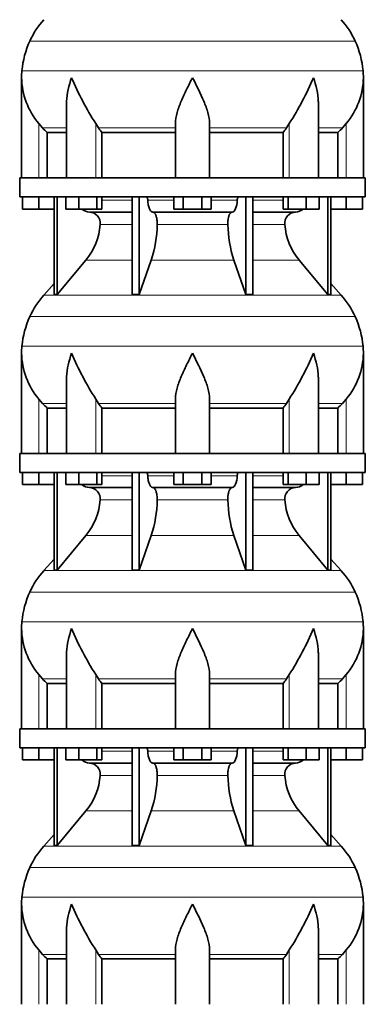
# Model space of a CAD drawing. Header units: millimetres. Extents: x 166 to 762, y -1995 to 1707.
# Tile 16 of 20: x 509 to 691, y 175 to 693. Entities that reach past the tile are written whole.
import ezdxf

# ---------------------------------------------------------------- set-up
doc = ezdxf.new("R2010")
doc.units = ezdxf.units.MM
doc.layers.add('VSI134_DIFFUSORE', color=7, linetype='Continuous')

# ---------------------------------------------------------------- blocks, each defined once
blk = doc.blocks.new('SE3')
at = {"layer": 'VSI134_DIFFUSORE', "color": 4, "linetype": 'Continuous', "lineweight": 9}
for p, q in [((685.44, 681.67), (514.11, 681.67)), ((509.95, 666.04), (689.6, 666.04)), ((518.77, 609.68), (518.77, 638.28)), ((548.86, 609.68), (548.86, 638.28)), ((650.69, 609.68), (650.69, 638.28)), ((680.77, 609.68), (680.77, 638.28)), ((533.5, 635.98), (520.78, 635.98)), ((590.77, 635.98), (550.28, 635.98)), ((608.77, 635.98), (649.26, 635.98)), ((666.05, 635.98), (678.76, 635.98)), ((551.98, 597.91), (568.08, 597.91)), ((576.2, 597.91), (589.96, 597.91)), ((609.59, 597.91), (623.35, 597.91)), ((631.47, 597.91), (647.57, 597.91)), ((568.08, 585.14), (551.15, 585.14)), ((618.38, 585.14), (581.16, 585.14)), ((648.4, 585.14), (631.47, 585.14)), ((543.63, 566.44), (568.08, 566.44)), ((578.05, 566.44), (621.5, 566.44)), ((631.47, 566.44), (655.92, 566.44)), ((521.48, 547.93), (678.07, 547.93)), ((685.44, 536.67), (514.11, 536.67)), ((509.95, 521.04), (689.6, 521.04)), ((518.77, 464.68), (518.77, 493.28)), ((548.86, 464.68), (548.86, 493.28)), ((650.69, 464.68), (650.69, 493.28)), ((680.77, 464.68), (680.77, 493.28)), ((533.5, 490.98), (520.78, 490.98)), ((590.77, 490.98), (550.28, 490.98)), ((608.77, 490.98), (649.26, 490.98)), ((666.05, 490.98), (678.76, 490.98)), ((551.98, 452.91), (568.08, 452.91)), ((576.2, 452.91), (589.96, 452.91)), ((609.59, 452.91), (623.35, 452.91)), ((631.47, 452.91), (647.57, 452.91)), ((568.08, 440.14), (551.15, 440.14)), ((618.38, 440.14), (581.16, 440.14)), ((648.4, 440.14), (631.47, 440.14)), ((543.63, 421.44), (568.08, 421.44)), ((578.05, 421.44), (621.5, 421.44)), ((631.47, 421.44), (655.92, 421.44)), ((521.48, 402.93), (678.07, 402.93)), ((685.44, 391.67), (514.11, 391.67)), ((509.95, 376.04), (689.6, 376.04)), ((518.77, 319.68), (518.77, 348.28)), ((548.86, 319.68), (548.86, 348.28)), ((650.69, 319.68), (650.69, 348.28)), ((680.77, 319.68), (680.77, 348.28)), ((533.5, 345.98), (520.78, 345.98)), ((590.77, 345.98), (550.28, 345.98)), ((608.77, 345.98), (649.26, 345.98)), ((666.05, 345.98), (678.76, 345.98)), ((551.98, 307.91), (568.08, 307.91)), ((576.2, 307.91), (589.96, 307.91)), ((609.59, 307.91), (623.35, 307.91)), ((631.47, 307.91), (647.57, 307.91)), ((568.08, 295.14), (551.15, 295.14)), ((618.38, 295.14), (581.16, 295.14)), ((648.4, 295.14), (631.47, 295.14)), ((543.63, 276.44), (568.08, 276.44)), ((578.05, 276.44), (621.5, 276.44)), ((631.47, 276.44), (655.92, 276.44)), ((521.48, 257.93), (678.07, 257.93)), ((685.44, 246.67), (514.11, 246.67)), ((509.95, 231.04), (689.6, 231.04)), ((518.77, 174.68), (518.77, 203.28)), ((548.86, 174.68), (548.86, 203.28)), ((650.69, 174.68), (650.69, 203.28)), ((680.77, 174.68), (680.77, 203.28)), ((533.5, 200.98), (520.78, 200.98)), ((590.77, 200.98), (550.28, 200.98)), ((608.77, 200.98), (649.26, 200.98)), ((666.05, 200.98), (678.76, 200.98))]:
    blk.add_line(p, q, dxfattribs=at)
at = {"layer": 'VSI134_DIFFUSORE', "color": 7, "linetype": 'Continuous', "lineweight": 35}
for p, q in [((509.77, 662.42), (509.77, 609.68)), ((689.77, 609.68), (689.77, 662.42)), ((533.5, 649.04), (533.5, 609.68)), ((666.05, 609.68), (666.05, 649.04)), ((520.78, 635.98), (518.77, 638.28)), ((550.28, 635.98), (548.86, 638.28)), ((590.77, 609.68), (590.77, 638.28)), ((608.77, 609.68), (608.77, 638.28)), ((650.69, 638.28), (649.26, 635.98)), ((680.77, 638.28), (678.76, 635.98)), ((523.3, 633.54), (533.5, 633.54)), ((523.3, 609.68), (523.3, 633.54)), ((552.06, 633.54), (590.77, 633.54)), ((552.06, 609.68), (552.06, 633.54)), ((608.77, 633.54), (647.48, 633.54)), ((647.48, 633.54), (647.48, 609.68)), ((666.05, 633.54), (676.25, 633.54)), ((676.25, 633.54), (676.25, 609.68)), ((690.77, 609.68), (508.77, 609.68)), ((508.77, 609.68), (508.77, 599.68)), ((690.77, 599.68), (690.77, 609.68)), ((508.77, 599.68), (690.77, 599.68)), ((510.27, 593.28), (510.27, 599.68)), ((510.27, 593.28), (510.27, 599.68)), ((518.77, 593.28), (518.77, 599.68)), ((526.95, 599.68), (526.95, 548.23)), ((528.48, 599.68), (528.48, 548.23)), ((533.02, 593.28), (533.02, 599.68)), ((539.96, 593.28), (539.96, 599.68)), ((549.44, 593.28), (549.44, 599.68)), ((551.98, 593.28), (551.98, 599.68)), ((568.08, 599.68), (568.08, 548.23)), ((571.77, 599.68), (571.77, 548.23)), ((589.96, 593.28), (589.96, 599.68)), ((594.87, 593.28), (594.87, 599.68)), ((604.68, 593.28), (604.68, 599.68)), ((609.59, 593.28), (609.59, 599.68)), ((627.78, 599.68), (627.78, 548.23)), ((631.47, 599.68), (631.47, 548.23)), ((647.57, 593.28), (647.57, 599.68)), ((650.11, 593.28), (650.11, 599.68)), ((659.59, 593.28), (659.59, 599.68)), ((666.53, 593.28), (666.53, 599.68)), ((671.07, 599.68), (671.07, 548.23)), ((672.6, 599.68), (672.6, 548.23)), ((680.77, 593.28), (680.77, 599.68)), ((689.27, 593.28), (689.27, 599.68)), ((518.77, 593.28), (510.27, 593.28)), ((526.95, 593.28), (518.77, 593.28)), ((539.96, 593.28), (533.02, 593.28)), ((549.44, 593.28), (539.96, 593.28)), ((545.6, 591.68), (568.08, 591.68)), ((551.98, 593.28), (549.44, 593.28)), ((578.86, 591.68), (620.68, 591.68)), ((594.87, 593.28), (589.96, 593.28)), ((604.68, 593.28), (594.87, 593.28)), ((609.59, 593.28), (604.68, 593.28)), ((631.47, 591.68), (653.95, 591.68)), ((650.11, 593.28), (647.57, 593.28)), ((659.59, 593.28), (650.11, 593.28)), ((666.53, 593.28), (659.59, 593.28)), ((680.77, 593.28), (672.6, 593.28)), ((689.27, 593.28), (680.77, 593.28)), ((528.48, 548.23), (543.63, 566.44)), ((571.77, 548.23), (578.05, 566.44)), ((621.5, 566.44), (627.78, 548.23)), ((655.92, 566.44), (671.07, 548.23)), ((526.95, 554), (521.48, 547.93)), ((678.07, 547.93), (672.6, 554)), ((526.95, 548.23), (528.48, 548.23)), ((568.08, 548.23), (571.77, 548.23)), ((627.78, 548.23), (631.47, 548.23)), ((671.07, 548.23), (672.6, 548.23)), ((509.77, 517.42), (509.77, 464.68)), ((689.77, 464.68), (689.77, 517.42)), ((533.5, 504.04), (533.5, 464.68)), ((666.05, 464.68), (666.05, 504.04)), ((520.78, 490.98), (518.77, 493.28)), ((550.28, 490.98), (548.86, 493.28)), ((590.77, 464.68), (590.77, 493.28)), ((608.77, 464.68), (608.77, 493.28)), ((650.69, 493.28), (649.26, 490.98)), ((680.77, 493.28), (678.76, 490.98)), ((523.3, 488.54), (533.5, 488.54)), ((523.3, 464.68), (523.3, 488.54)), ((552.06, 488.54), (590.77, 488.54)), ((552.06, 464.68), (552.06, 488.54)), ((608.77, 488.54), (647.48, 488.54)), ((647.48, 488.54), (647.48, 464.68)), ((666.05, 488.54), (676.25, 488.54)), ((676.25, 488.54), (676.25, 464.68)), ((690.77, 464.68), (508.77, 464.68)), ((508.77, 464.68), (508.77, 454.68)), ((690.77, 454.68), (690.77, 464.68)), ((508.77, 454.68), (690.77, 454.68)), ((510.27, 448.28), (510.27, 454.68)), ((510.27, 448.28), (510.27, 454.68)), ((518.77, 448.28), (518.77, 454.68)), ((526.95, 454.68), (526.95, 403.23)), ((528.48, 454.68), (528.48, 403.23)), ((533.02, 448.28), (533.02, 454.68)), ((539.96, 448.28), (539.96, 454.68)), ((549.44, 448.28), (549.44, 454.68)), ((551.98, 448.28), (551.98, 454.68)), ((568.08, 454.68), (568.08, 403.23)), ((571.77, 454.68), (571.77, 403.23)), ((589.96, 448.28), (589.96, 454.68)), ((594.87, 448.28), (594.87, 454.68)), ((604.68, 448.28), (604.68, 454.68)), ((609.59, 448.28), (609.59, 454.68)), ((627.78, 454.68), (627.78, 403.23)), ((631.47, 454.68), (631.47, 403.23)), ((647.57, 448.28), (647.57, 454.68)), ((650.11, 448.28), (650.11, 454.68)), ((659.59, 448.28), (659.59, 454.68)), ((666.53, 448.28), (666.53, 454.68)), ((671.07, 454.68), (671.07, 403.23)), ((672.6, 454.68), (672.6, 403.23)), ((680.77, 448.28), (680.77, 454.68)), ((689.27, 448.28), (689.27, 454.68)), ((518.77, 448.28), (510.27, 448.28)), ((526.95, 448.28), (518.77, 448.28)), ((539.96, 448.28), (533.02, 448.28)), ((549.44, 448.28), (539.96, 448.28)), ((545.6, 446.68), (568.08, 446.68)), ((551.98, 448.28), (549.44, 448.28)), ((578.86, 446.68), (620.68, 446.68)), ((594.87, 448.28), (589.96, 448.28)), ((604.68, 448.28), (594.87, 448.28)), ((609.59, 448.28), (604.68, 448.28)), ((631.47, 446.68), (653.95, 446.68)), ((650.11, 448.28), (647.57, 448.28)), ((659.59, 448.28), (650.11, 448.28)), ((666.53, 448.28), (659.59, 448.28)), ((680.77, 448.28), (672.6, 448.28)), ((689.27, 448.28), (680.77, 448.28)), ((528.48, 403.23), (543.63, 421.44)), ((571.77, 403.23), (578.05, 421.44)), ((621.5, 421.44), (627.78, 403.23)), ((655.92, 421.44), (671.07, 403.23)), ((526.95, 409), (521.48, 402.93)), ((678.07, 402.93), (672.6, 409)), ((526.95, 403.23), (528.48, 403.23)), ((568.08, 403.23), (571.77, 403.23)), ((627.78, 403.23), (631.47, 403.23)), ((671.07, 403.23), (672.6, 403.23)), ((509.77, 372.42), (509.77, 319.68)), ((689.77, 319.68), (689.77, 372.42)), ((533.5, 359.04), (533.5, 319.68)), ((666.05, 319.68), (666.05, 359.04)), ((520.78, 345.98), (518.77, 348.28)), ((550.28, 345.98), (548.86, 348.28)), ((590.77, 319.68), (590.77, 348.28)), ((608.77, 319.68), (608.77, 348.28)), ((650.69, 348.28), (649.26, 345.98)), ((680.77, 348.28), (678.76, 345.98)), ((523.3, 343.54), (533.5, 343.54)), ((523.3, 319.68), (523.3, 343.54)), ((552.06, 343.54), (590.77, 343.54)), ((552.06, 319.68), (552.06, 343.54)), ((608.77, 343.54), (647.48, 343.54)), ((647.48, 343.54), (647.48, 319.68)), ((666.05, 343.54), (676.25, 343.54)), ((676.25, 343.54), (676.25, 319.68)), ((690.77, 319.68), (508.77, 319.68)), ((508.77, 319.68), (508.77, 309.68)), ((690.77, 309.68), (690.77, 319.68)), ((508.77, 309.68), (690.77, 309.68)), ((510.27, 303.28), (510.27, 309.68)), ((510.27, 303.28), (510.27, 309.68)), ((518.77, 303.28), (518.77, 309.68)), ((526.95, 309.68), (526.95, 258.23)), ((528.48, 309.68), (528.48, 258.23)), ((533.02, 303.28), (533.02, 309.68)), ((539.96, 303.28), (539.96, 309.68)), ((549.44, 303.28), (549.44, 309.68)), ((551.98, 303.28), (551.98, 309.68)), ((568.08, 309.68), (568.08, 258.23)), ((571.77, 309.68), (571.77, 258.23)), ((589.96, 303.28), (589.96, 309.68)), ((594.87, 303.28), (594.87, 309.68)), ((604.68, 303.28), (604.68, 309.68)), ((609.59, 303.28), (609.59, 309.68)), ((627.78, 309.68), (627.78, 258.23)), ((631.47, 309.68), (631.47, 258.23)), ((647.57, 303.28), (647.57, 309.68)), ((650.11, 303.28), (650.11, 309.68)), ((659.59, 303.28), (659.59, 309.68)), ((666.53, 303.28), (666.53, 309.68)), ((671.07, 309.68), (671.07, 258.23)), ((672.6, 309.68), (672.6, 258.23)), ((680.77, 303.28), (680.77, 309.68)), ((689.27, 303.28), (689.27, 309.68)), ((518.77, 303.28), (510.27, 303.28)), ((526.95, 303.28), (518.77, 303.28)), ((539.96, 303.28), (533.02, 303.28)), ((549.44, 303.28), (539.96, 303.28)), ((545.6, 301.68), (568.08, 301.68)), ((551.98, 303.28), (549.44, 303.28)), ((578.86, 301.68), (620.68, 301.68)), ((594.87, 303.28), (589.96, 303.28)), ((604.68, 303.28), (594.87, 303.28)), ((609.59, 303.28), (604.68, 303.28)), ((631.47, 301.68), (653.95, 301.68)), ((650.11, 303.28), (647.57, 303.28)), ((659.59, 303.28), (650.11, 303.28)), ((666.53, 303.28), (659.59, 303.28)), ((680.77, 303.28), (672.6, 303.28)), ((689.27, 303.28), (680.77, 303.28)), ((528.48, 258.23), (543.63, 276.44)), ((571.77, 258.23), (578.05, 276.44)), ((621.5, 276.44), (627.78, 258.23)), ((655.92, 276.44), (671.07, 258.23)), ((526.95, 264), (521.48, 257.93)), ((678.07, 257.93), (672.6, 264)), ((526.95, 258.23), (528.48, 258.23)), ((568.08, 258.23), (571.77, 258.23)), ((627.78, 258.23), (631.47, 258.23)), ((671.07, 258.23), (672.6, 258.23)), ((509.77, 227.42), (509.77, 174.68)), ((689.77, 174.68), (689.77, 227.42)), ((533.5, 214.04), (533.5, 174.68)), ((666.05, 174.68), (666.05, 214.04)), ((520.78, 200.98), (518.77, 203.28)), ((550.28, 200.98), (548.86, 203.28)), ((590.77, 174.68), (590.77, 203.28)), ((608.77, 174.68), (608.77, 203.28)), ((650.69, 203.28), (649.26, 200.98)), ((680.77, 203.28), (678.76, 200.98)), ((523.3, 198.54), (533.5, 198.54)), ((523.3, 174.68), (523.3, 198.54)), ((552.06, 198.54), (590.77, 198.54)), ((552.06, 174.68), (552.06, 198.54)), ((608.77, 198.54), (647.48, 198.54)), ((647.48, 198.54), (647.48, 174.68)), ((666.05, 198.54), (676.25, 198.54)), ((676.25, 198.54), (676.25, 174.68))]:
    blk.add_line(p, q, dxfattribs=at)
for centre, radius, start, end in [((554.17, 663.48), 44, 138, 155.5912), ((645.37, 663.48), 44, 24.4088, 42), ((558.73, 661.42), 49, 155.5912, 174.5826), ((640.82, 661.42), 49, 5.4174, 24.4088), ((548.27, 662.41), 38.5, 174.5826, 180.0014), ((651.27, 662.41), 38.5, 359.9671, 5.4174), ((548.47, 663.09), 38.7, 181.0158, 219.8906), ((674.45, 719.94), 149.81, 202.5842, 213.0334), ((525.1, 719.94), 149.81, 326.9666, 337.4158), ((651.08, 663.09), 38.7, 320.1094, 358.9842), ((583.4, 658.2), 39.88, 213.8582, 218.2062), ((616.15, 658.2), 39.88, 321.7938, 326.1418), ((545.83, 598.36), 6.68, 229.5852, 268.0094), ((545.31, 585.82), 5.87, 353.3223, 87.2173), ((654.21, 585.84), 5.85, 92.5772, 186.8833), ((653.72, 598.36), 6.68, 271.9979, 310.3729), ((517.84, 587.66), 33.4, 320.5472, 355.6594), ((516.21, 586.34), 64.97, 342.1602, 358.9354), ((684.85, 586.59), 66.48, 181.2569, 197.6475), ((681.81, 587.71), 33.51, 184.3996, 219.3938), ((554.17, 518.48), 44, 138, 155.5912), ((645.37, 518.48), 44, 24.4088, 42), ((558.73, 516.42), 49, 155.5912, 174.5826), ((640.82, 516.42), 49, 5.4174, 24.4088), ((548.27, 517.41), 38.5, 174.5826, 180.0014), ((651.27, 517.41), 38.5, 359.9671, 5.4174), ((548.47, 518.09), 38.7, 181.0158, 219.8906), ((674.45, 574.94), 149.81, 202.5842, 213.0334), ((525.1, 574.94), 149.81, 326.9666, 337.4158), ((651.08, 518.09), 38.7, 320.1094, 358.9842), ((583.4, 513.2), 39.88, 213.8582, 218.2062), ((616.15, 513.2), 39.88, 321.7938, 326.1418), ((545.83, 453.36), 6.68, 229.5852, 268.0094), ((545.31, 440.82), 5.87, 353.3223, 87.2173), ((654.21, 440.84), 5.85, 92.5772, 186.8833), ((653.72, 453.36), 6.68, 271.9979, 310.3729), ((517.84, 442.66), 33.4, 320.5472, 355.6594), ((516.21, 441.34), 64.97, 342.1602, 358.9354), ((684.85, 441.59), 66.48, 181.2569, 197.6475), ((681.81, 442.71), 33.51, 184.3996, 219.3938), ((554.17, 373.48), 44, 138, 155.5912), ((645.37, 373.48), 44, 24.4088, 42), ((558.73, 371.42), 49, 155.5912, 174.5826), ((640.82, 371.42), 49, 5.4174, 24.4088), ((548.27, 372.41), 38.5, 174.5826, 180.0014), ((651.27, 372.41), 38.5, 359.9671, 5.4174), ((548.47, 373.09), 38.7, 181.0158, 219.8906), ((674.45, 429.94), 149.81, 202.5842, 213.0334), ((525.1, 429.94), 149.81, 326.9666, 337.4158), ((651.08, 373.09), 38.7, 320.1094, 358.9842), ((583.4, 368.2), 39.88, 213.8582, 218.2062), ((616.15, 368.2), 39.88, 321.7938, 326.1418), ((545.83, 308.36), 6.68, 229.5852, 268.0094), ((545.31, 295.82), 5.87, 353.3223, 87.2173), ((654.21, 295.84), 5.85, 92.5772, 186.8833), ((653.72, 308.36), 6.68, 271.9979, 310.3729), ((517.84, 297.66), 33.4, 320.5472, 355.6594), ((516.21, 296.34), 64.97, 342.1602, 358.9354), ((684.85, 296.59), 66.48, 181.2569, 197.6475), ((681.81, 297.71), 33.51, 184.3996, 219.3938), ((554.17, 228.48), 44, 138, 155.5912), ((645.37, 228.48), 44, 24.4088, 42), ((558.73, 226.42), 49, 155.5912, 174.5826), ((640.82, 226.42), 49, 5.4174, 24.4088), ((548.27, 227.41), 38.5, 174.5826, 180.0014), ((651.27, 227.41), 38.5, 359.9671, 5.4174), ((548.47, 228.09), 38.7, 181.0158, 219.8906), ((674.45, 284.94), 149.81, 202.5842, 213.0334), ((525.1, 284.94), 149.81, 326.9666, 337.4158), ((651.08, 228.09), 38.7, 320.1094, 358.9842), ((583.4, 223.2), 39.88, 213.8582, 218.2062), ((616.15, 223.2), 39.88, 321.7938, 326.1418)]:
    blk.add_arc(centre, radius, start, end, dxfattribs=at)
for points, knots in [([(533.5, 649.03), (533.5, 649.35), (533.5, 649.68), (533.65, 654.05), (534.64, 658.26), (536.13, 662.41)], [0.4601729, 0.4601729, 0.4601729, 0.4601729, 0.5, 0.5, 1, 1, 1, 1]), ([(590.77, 638.28), (590.77, 640.11), (591.13, 642.05), (592.23, 645.99), (592.98, 648), (594.69, 652.1), (595.65, 654.14), (597.15, 657.22), (597.67, 658.25), (598.71, 660.32), (599.25, 661.38), (599.77, 662.41)], [0, 0, 0, 0, 0.25, 0.25, 0.5, 0.5, 0.75, 0.75, 0.875, 0.875, 1, 1, 1, 1]), ([(608.77, 638.28), (608.77, 640.11), (608.42, 642.01), (607.32, 645.97), (606.58, 647.98), (604.04, 654.05), (601.89, 658.26), (599.77, 662.41)], [0, 0, 0, 0, 0.25, 0.25, 0.5, 0.5, 1, 1, 1, 1]), ([(666.05, 649.03), (666.05, 649.35), (666.04, 649.68), (665.89, 654.05), (664.91, 658.26), (663.41, 662.41)], [0.4601729, 0.4601729, 0.4601729, 0.4601729, 0.5, 0.5, 1, 1, 1, 1]), ([(575.44, 599.68), (575.49, 599.68), (575.53, 599.67), (575.62, 599.63), (575.67, 599.6), (575.8, 599.47), (575.88, 599.34), (576.02, 599.01), (576.08, 598.82), (576.16, 598.39), (576.19, 598.15), (576.2, 597.91)], [0, 0, 0, 0, 0.125, 0.125, 0.25, 0.25, 0.5, 0.5, 0.75, 0.75, 1, 1, 1, 1]), ([(578.86, 591.68), (578.7, 591.68), (578.54, 591.72), (578.3, 591.84), (578.22, 591.89), (578.06, 592), (577.99, 592.07), (577.76, 592.29), (577.61, 592.48), (577.33, 592.93), (577.2, 593.18), (576.96, 593.74), (576.85, 594.06), (576.65, 594.73), (576.56, 595.09), (576.41, 595.84), (576.35, 596.24), (576.25, 597.06), (576.22, 597.48), (576.2, 597.91)], [0, 0, 0, 0, 0.125, 0.125, 0.1875, 0.1875, 0.25, 0.25, 0.375, 0.375, 0.5, 0.5, 0.625, 0.625, 0.75, 0.75, 0.875, 0.875, 1, 1, 1, 1]), ([(623.35, 597.91), (623.27, 596.2), (622.96, 594.6), (621.98, 592.33), (621.33, 591.68), (620.68, 591.68)], [0, 0, 0, 0, 0.5, 0.5, 1, 1, 1, 1]), ([(623.35, 597.91), (623.36, 598.15), (623.38, 598.38), (623.45, 598.71), (623.47, 598.81), (623.53, 599), (623.56, 599.09), (623.63, 599.26), (623.67, 599.33), (623.75, 599.45), (623.79, 599.51), (623.88, 599.6), (623.92, 599.63), (624.01, 599.67), (624.06, 599.68), (624.11, 599.68)], [0, 0, 0, 0, 0.25, 0.25, 0.375, 0.375, 0.5, 0.5, 0.625, 0.625, 0.75, 0.75, 0.875, 0.875, 1, 1, 1, 1]), ([(578.86, 591.68), (578.94, 591.68), (579.02, 591.67), (579.18, 591.63), (579.26, 591.6), (579.49, 591.47), (579.65, 591.34), (579.94, 591), (580.08, 590.8), (580.27, 590.44), (580.33, 590.31), (580.45, 590.03), (580.51, 589.88), (580.67, 589.42), (580.77, 589.09), (580.89, 588.55), (580.93, 588.37), (580.99, 587.99), (581.02, 587.8), (581.1, 587.21), (581.13, 586.8), (581.17, 585.97), (581.18, 585.55), (581.16, 585.14)], [0, 0, 0, 0, 0.0625, 0.0625, 0.125, 0.125, 0.25, 0.25, 0.375, 0.375, 0.4375, 0.4375, 0.5, 0.5, 0.625, 0.625, 0.6875, 0.6875, 0.75, 0.75, 0.875, 0.875, 1, 1, 1, 1]), ([(618.38, 585.14), (618.37, 585.55), (618.37, 585.97), (618.4, 586.59), (618.42, 586.79), (618.45, 587.2), (618.47, 587.4), (618.55, 587.99), (618.62, 588.37), (618.74, 588.91), (618.78, 589.08), (618.88, 589.42), (618.98, 589.74), (619.09, 590.03), (619.21, 590.3), (619.27, 590.44), (619.47, 590.8), (619.61, 591.01), (619.9, 591.34), (620.05, 591.47), (620.36, 591.64), (620.52, 591.68), (620.68, 591.68)], [0, 0, 0, 0, 0.125, 0.125, 0.1875, 0.1875, 0.25, 0.25, 0.375, 0.375, 0.4375, 0.4375, 0.5, 0.5625, 0.5625, 0.625, 0.625, 0.75, 0.75, 0.875, 0.875, 1, 1, 1, 1]), ([(533.5, 504.03), (533.5, 504.35), (533.5, 504.68), (533.65, 509.05), (534.64, 513.26), (536.13, 517.41)], [0.4601729, 0.4601729, 0.4601729, 0.4601729, 0.5, 0.5, 1, 1, 1, 1]), ([(590.77, 493.28), (590.77, 495.11), (591.13, 497.05), (592.23, 500.99), (592.98, 503), (594.69, 507.1), (595.65, 509.14), (597.15, 512.22), (597.67, 513.25), (598.71, 515.32), (599.25, 516.38), (599.77, 517.41)], [0, 0, 0, 0, 0.25, 0.25, 0.5, 0.5, 0.75, 0.75, 0.875, 0.875, 1, 1, 1, 1]), ([(608.77, 493.28), (608.77, 495.11), (608.42, 497.01), (607.32, 500.97), (606.58, 502.98), (604.04, 509.05), (601.89, 513.26), (599.77, 517.41)], [0, 0, 0, 0, 0.25, 0.25, 0.5, 0.5, 1, 1, 1, 1]), ([(666.05, 504.03), (666.05, 504.35), (666.04, 504.68), (665.89, 509.05), (664.91, 513.26), (663.41, 517.41)], [0.4601729, 0.4601729, 0.4601729, 0.4601729, 0.5, 0.5, 1, 1, 1, 1]), ([(575.44, 454.68), (575.49, 454.68), (575.53, 454.67), (575.62, 454.63), (575.67, 454.6), (575.8, 454.47), (575.88, 454.34), (576.02, 454.01), (576.08, 453.82), (576.16, 453.39), (576.19, 453.15), (576.2, 452.91)], [0, 0, 0, 0, 0.125, 0.125, 0.25, 0.25, 0.5, 0.5, 0.75, 0.75, 1, 1, 1, 1]), ([(578.86, 446.68), (578.7, 446.68), (578.54, 446.72), (578.3, 446.84), (578.22, 446.89), (578.06, 447), (577.99, 447.07), (577.76, 447.29), (577.61, 447.48), (577.33, 447.93), (577.2, 448.18), (576.96, 448.74), (576.85, 449.06), (576.65, 449.73), (576.56, 450.09), (576.41, 450.84), (576.35, 451.24), (576.25, 452.06), (576.22, 452.48), (576.2, 452.91)], [0, 0, 0, 0, 0.125, 0.125, 0.1875, 0.1875, 0.25, 0.25, 0.375, 0.375, 0.5, 0.5, 0.625, 0.625, 0.75, 0.75, 0.875, 0.875, 1, 1, 1, 1]), ([(623.35, 452.91), (623.27, 451.2), (622.96, 449.6), (621.98, 447.33), (621.33, 446.68), (620.68, 446.68)], [0, 0, 0, 0, 0.5, 0.5, 1, 1, 1, 1]), ([(623.35, 452.91), (623.36, 453.15), (623.38, 453.38), (623.45, 453.71), (623.47, 453.81), (623.53, 454), (623.56, 454.09), (623.63, 454.26), (623.67, 454.33), (623.75, 454.45), (623.79, 454.51), (623.88, 454.6), (623.92, 454.63), (624.01, 454.67), (624.06, 454.68), (624.11, 454.68)], [0, 0, 0, 0, 0.25, 0.25, 0.375, 0.375, 0.5, 0.5, 0.625, 0.625, 0.75, 0.75, 0.875, 0.875, 1, 1, 1, 1]), ([(578.86, 446.68), (578.94, 446.68), (579.02, 446.67), (579.18, 446.63), (579.26, 446.6), (579.49, 446.47), (579.65, 446.34), (579.94, 446), (580.08, 445.8), (580.27, 445.44), (580.33, 445.31), (580.45, 445.03), (580.51, 444.88), (580.67, 444.42), (580.77, 444.09), (580.89, 443.55), (580.93, 443.37), (580.99, 442.99), (581.02, 442.8), (581.1, 442.21), (581.13, 441.8), (581.17, 440.97), (581.18, 440.55), (581.16, 440.14)], [0, 0, 0, 0, 0.0625, 0.0625, 0.125, 0.125, 0.25, 0.25, 0.375, 0.375, 0.4375, 0.4375, 0.5, 0.5, 0.625, 0.625, 0.6875, 0.6875, 0.75, 0.75, 0.875, 0.875, 1, 1, 1, 1]), ([(618.38, 440.14), (618.37, 440.55), (618.37, 440.97), (618.4, 441.59), (618.42, 441.79), (618.45, 442.2), (618.47, 442.4), (618.55, 442.99), (618.62, 443.37), (618.74, 443.91), (618.78, 444.08), (618.88, 444.42), (618.98, 444.74), (619.09, 445.03), (619.21, 445.3), (619.27, 445.44), (619.47, 445.8), (619.61, 446.01), (619.9, 446.34), (620.05, 446.47), (620.36, 446.64), (620.52, 446.68), (620.68, 446.68)], [0, 0, 0, 0, 0.125, 0.125, 0.1875, 0.1875, 0.25, 0.25, 0.375, 0.375, 0.4375, 0.4375, 0.5, 0.5625, 0.5625, 0.625, 0.625, 0.75, 0.75, 0.875, 0.875, 1, 1, 1, 1]), ([(533.5, 359.03), (533.5, 359.35), (533.5, 359.68), (533.65, 364.05), (534.64, 368.26), (536.13, 372.41)], [0.4601729, 0.4601729, 0.4601729, 0.4601729, 0.5, 0.5, 1, 1, 1, 1]), ([(590.77, 348.28), (590.77, 350.11), (591.13, 352.05), (592.23, 355.99), (592.98, 358), (594.69, 362.1), (595.65, 364.14), (597.15, 367.22), (597.67, 368.25), (598.71, 370.32), (599.25, 371.38), (599.77, 372.41)], [0, 0, 0, 0, 0.25, 0.25, 0.5, 0.5, 0.75, 0.75, 0.875, 0.875, 1, 1, 1, 1]), ([(608.77, 348.28), (608.77, 350.11), (608.42, 352.01), (607.32, 355.97), (606.58, 357.98), (604.04, 364.05), (601.89, 368.26), (599.77, 372.41)], [0, 0, 0, 0, 0.25, 0.25, 0.5, 0.5, 1, 1, 1, 1]), ([(666.05, 359.03), (666.05, 359.35), (666.04, 359.68), (665.89, 364.05), (664.91, 368.26), (663.41, 372.41)], [0.4601729, 0.4601729, 0.4601729, 0.4601729, 0.5, 0.5, 1, 1, 1, 1]), ([(575.44, 309.68), (575.49, 309.68), (575.53, 309.67), (575.62, 309.63), (575.67, 309.6), (575.8, 309.47), (575.88, 309.34), (576.02, 309.01), (576.08, 308.82), (576.16, 308.39), (576.19, 308.15), (576.2, 307.91)], [0, 0, 0, 0, 0.125, 0.125, 0.25, 0.25, 0.5, 0.5, 0.75, 0.75, 1, 1, 1, 1]), ([(578.86, 301.68), (578.7, 301.68), (578.54, 301.72), (578.3, 301.84), (578.22, 301.89), (578.06, 302), (577.99, 302.07), (577.76, 302.29), (577.61, 302.48), (577.33, 302.93), (577.2, 303.18), (576.96, 303.74), (576.85, 304.06), (576.65, 304.73), (576.56, 305.09), (576.41, 305.84), (576.35, 306.24), (576.25, 307.06), (576.22, 307.48), (576.2, 307.91)], [0, 0, 0, 0, 0.125, 0.125, 0.1875, 0.1875, 0.25, 0.25, 0.375, 0.375, 0.5, 0.5, 0.625, 0.625, 0.75, 0.75, 0.875, 0.875, 1, 1, 1, 1]), ([(623.35, 307.91), (623.27, 306.2), (622.96, 304.6), (621.98, 302.33), (621.33, 301.68), (620.68, 301.68)], [0, 0, 0, 0, 0.5, 0.5, 1, 1, 1, 1]), ([(623.35, 307.91), (623.36, 308.15), (623.38, 308.38), (623.45, 308.71), (623.47, 308.81), (623.53, 309), (623.56, 309.09), (623.63, 309.26), (623.67, 309.33), (623.75, 309.45), (623.79, 309.51), (623.88, 309.6), (623.92, 309.63), (624.01, 309.67), (624.06, 309.68), (624.11, 309.68)], [0, 0, 0, 0, 0.25, 0.25, 0.375, 0.375, 0.5, 0.5, 0.625, 0.625, 0.75, 0.75, 0.875, 0.875, 1, 1, 1, 1]), ([(578.86, 301.68), (578.94, 301.68), (579.02, 301.67), (579.18, 301.63), (579.26, 301.6), (579.49, 301.47), (579.65, 301.34), (579.94, 301), (580.08, 300.8), (580.27, 300.44), (580.33, 300.31), (580.45, 300.03), (580.51, 299.88), (580.67, 299.42), (580.77, 299.09), (580.89, 298.55), (580.93, 298.37), (580.99, 297.99), (581.02, 297.8), (581.1, 297.21), (581.13, 296.8), (581.17, 295.97), (581.18, 295.55), (581.16, 295.14)], [0, 0, 0, 0, 0.0625, 0.0625, 0.125, 0.125, 0.25, 0.25, 0.375, 0.375, 0.4375, 0.4375, 0.5, 0.5, 0.625, 0.625, 0.6875, 0.6875, 0.75, 0.75, 0.875, 0.875, 1, 1, 1, 1]), ([(618.38, 295.14), (618.37, 295.55), (618.37, 295.97), (618.4, 296.59), (618.42, 296.79), (618.45, 297.2), (618.47, 297.4), (618.55, 297.99), (618.62, 298.37), (618.74, 298.91), (618.78, 299.08), (618.88, 299.42), (618.98, 299.74), (619.09, 300.03), (619.21, 300.3), (619.27, 300.44), (619.47, 300.8), (619.61, 301.01), (619.9, 301.34), (620.05, 301.47), (620.36, 301.64), (620.52, 301.68), (620.68, 301.68)], [0, 0, 0, 0, 0.125, 0.125, 0.1875, 0.1875, 0.25, 0.25, 0.375, 0.375, 0.4375, 0.4375, 0.5, 0.5625, 0.5625, 0.625, 0.625, 0.75, 0.75, 0.875, 0.875, 1, 1, 1, 1]), ([(533.5, 214.03), (533.5, 214.35), (533.5, 214.68), (533.65, 219.05), (534.64, 223.26), (536.13, 227.41)], [0.4601729, 0.4601729, 0.4601729, 0.4601729, 0.5, 0.5, 1, 1, 1, 1]), ([(590.77, 203.28), (590.77, 205.11), (591.13, 207.05), (592.23, 210.99), (592.98, 213), (594.69, 217.1), (595.65, 219.14), (597.15, 222.22), (597.67, 223.25), (598.71, 225.32), (599.25, 226.38), (599.77, 227.41)], [0, 0, 0, 0, 0.25, 0.25, 0.5, 0.5, 0.75, 0.75, 0.875, 0.875, 1, 1, 1, 1]), ([(608.77, 203.28), (608.77, 205.11), (608.42, 207.01), (607.32, 210.97), (606.58, 212.98), (604.04, 219.05), (601.89, 223.26), (599.77, 227.41)], [0, 0, 0, 0, 0.25, 0.25, 0.5, 0.5, 1, 1, 1, 1]), ([(666.05, 214.03), (666.05, 214.35), (666.04, 214.68), (665.89, 219.05), (664.91, 223.26), (663.41, 227.41)], [0.4601729, 0.4601729, 0.4601729, 0.4601729, 0.5, 0.5, 1, 1, 1, 1])]:
    blk.add_open_spline(points, degree=3, knots=knots, dxfattribs=at)
for points in [[(523.3, 633.54), (522.43, 634.32), (521.59, 635.14), (520.78, 635.98)], [(678.76, 635.98), (677.96, 635.14), (677.12, 634.32), (676.25, 633.54)], [(523.3, 488.54), (522.43, 489.32), (521.59, 490.14), (520.78, 490.98)], [(678.76, 490.98), (677.96, 490.14), (677.12, 489.32), (676.25, 488.54)], [(523.3, 343.54), (522.43, 344.32), (521.59, 345.14), (520.78, 345.98)], [(678.76, 345.98), (677.96, 345.14), (677.12, 344.32), (676.25, 343.54)], [(523.3, 198.54), (522.43, 199.32), (521.59, 200.14), (520.78, 200.98)], [(678.76, 200.98), (677.96, 200.14), (677.12, 199.32), (676.25, 198.54)]]:
    blk.add_open_spline(points, degree=3, dxfattribs=at)

msp = doc.modelspace()

# ---------------------------------------------------------------- block references
msp.add_blockref('SE3', (0, 0))

doc.saveas('drawing.dxf')
